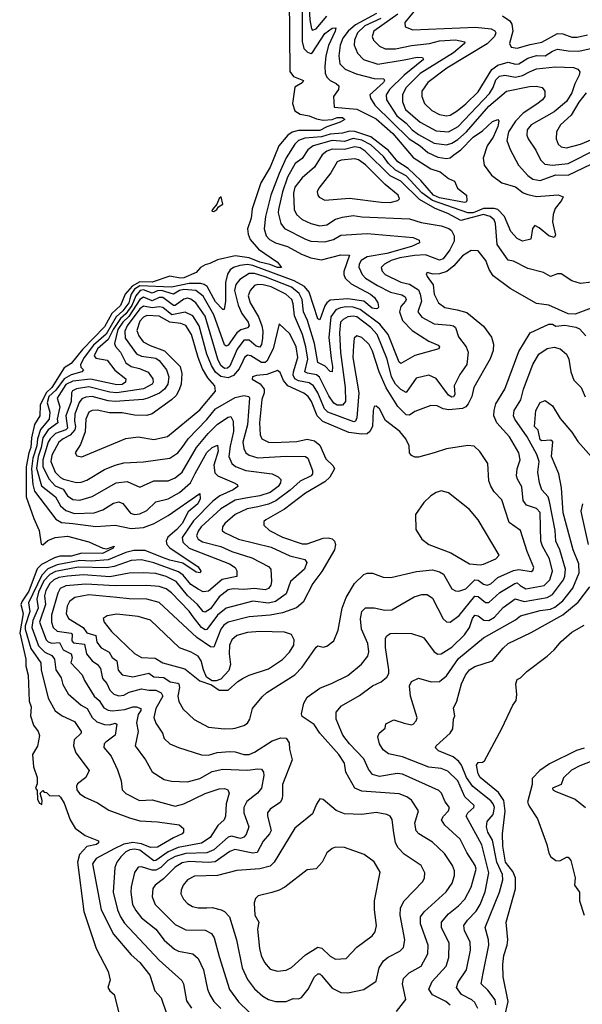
# Model space of a CAD drawing. Extents: x 1552294 to 1694791, y 811929 to 917222.
# Tile 215 of 256: x 1574213 to 1577405, y 875719 to 881300. Entities that reach past the tile are written whole.
import ezdxf

# ---------------------------------------------------------------- set-up
doc = ezdxf.new("R2010")
doc.units = 0

msp = doc.modelspace()

# ---------------------------------------------------------------- linework, layer by layer
at = {"layer": '0CON10XD'}
for points in [[(1575741.5, 881428.5), (1575746, 881006), (1575767.3, 880977.3), (1575824, 880955), (1575815, 880941.9), (1575773.2, 880916.8), (1575760.8, 880825), (1575774.5, 880784.5), (1575804.5, 880764.5), (1575855, 880755.8), (1575897.5, 880737.5), (1575935, 880730.5), (1575985, 880735.2), (1576015, 880746.7), (1576045, 880745.6), (1576057.5, 880735), (1576031.6, 880718.4), (1575955, 880693), (1575915, 880673), (1575795, 880671.5), (1575758.1, 880661.9), (1575734.1, 880645.9), (1575684.1, 880585), (1575635, 880464.4), (1575581.8, 880375), (1575531.7, 880228.3), (1575527.1, 880175), (1575506.2, 880115), (1575509.1, 880085), (1575520.4, 880055), (1575568.9, 879998.9), (1575675, 879926.5), (1575698.6, 879895), (1575675.2, 879894.8), (1575632.4, 879912.4), (1575575, 879924.9), (1575515, 879950.5), (1575435, 879961.7), (1575335, 879939.4), (1575291.2, 879918.8), (1575265, 879911.4), (1575238.8, 879895), (1575213.7, 879866.3), (1575145, 879836.1), (1575124.2, 879834.2), (1575065, 879846.8), (1574965, 879812.8), (1574895, 879814.5), (1574850.7, 879789.3), (1574812.3, 879745), (1574785, 879680.6), (1574735.2, 879634.8), (1574695, 879558.3), (1574569.9, 879430.1), (1574505, 879350.9), (1574465, 879327), (1574395.3, 879215), (1574362.8, 879185), (1574328.7, 879115), (1574328, 879055), (1574296.5, 879005), (1574280.4, 878929.6), (1574275.9, 878875.9), (1574265.3, 878845)], [(1575816.2, 881363.8), (1575815.8, 881175.8), (1575825, 881136.2), (1575845.2, 881115.2), (1575865, 881109.1), (1575875, 881114.1), (1575945, 881222.6), (1575985, 881252.5), (1576006, 881255), (1576002.5, 881235), (1575965.5, 881154.5), (1575950.7, 881095), (1575944.1, 881034.1), (1575947, 880997), (1575955.3, 880975), (1575975, 880954.7), (1576009, 880939), (1576024.4, 880925), (1576021.5, 880905), (1575994.1, 880865), (1575998, 880805), (1576125, 880793.2), (1576235, 880737.3), (1576329.7, 880655), (1576445, 880518.9), (1576512.5, 880475), (1576545.4, 880455), (1576598.2, 880438.2), (1576645, 880400.8), (1576680, 880385), (1576696.7, 880345), (1576748.8, 880305), (1576750, 880275), (1576746.7, 880265), (1576736.2, 880263.8), (1576595, 880290.6), (1576560, 880305), (1576488.9, 880388.9), (1576416.1, 880456.1), (1576359.2, 880495), (1576305, 880558.6), (1576205.3, 880635.3), (1576115, 880666.7), (1576085, 880668.6), (1576045, 880657), (1575975, 880652), (1575925, 880636.4), (1575831.5, 880628.5), (1575795, 880616.3), (1575773.5, 880595), (1575725, 880517.4), (1575685, 880428.2), (1575638.7, 880305), (1575607.6, 880185), (1575599.5, 880115), (1575610.8, 880075), (1575630.8, 880055), (1575665, 880036.2), (1575733.3, 880015), (1575811.2, 879971.2), (1575865, 879949.5), (1575925, 879939.3), (1576035, 879967.6), (1576085, 879965.8), (1576052.8, 879872.8), (1576051.6, 879855), (1576060, 879835), (1576093.1, 879803.1), (1576203.9, 879745), (1576225.8, 879725), (1576244.4, 879695), (1576247.9, 879672.1), (1576245, 879664), (1576235, 879660.5), (1576213.2, 879665), (1576165, 879704), (1576075, 879717.4), (1575975, 879709.4), (1575955, 879695.3), (1575945, 879678.5), (1575915, 879598.6), (1575905, 879604.4), (1575854.9, 879755), (1575828.2, 879788.2), (1575770.7, 879820.7), (1575535, 879907.1), (1575505, 879911.8), (1575462.7, 879907.3), (1575425.4, 879895), (1575407.9, 879882.1), (1575391.9, 879858.1), (1575379.9, 879810.1), (1575380, 879705), (1575372.3, 879657.7), (1575365, 879657.8), (1575325, 879700.5), (1575277, 879787), (1575260, 879800), (1575240, 879805), (1575175, 879805.1), (1575075, 879783.2), (1574895, 879792.1), (1574865, 879772.1), (1574846, 879744), (1574838.3, 879718.3), (1574832.1, 879695), (1574799.3, 879650.7), (1574760.7, 879615), (1574703, 879517), (1574631.3, 879455), (1574579.7, 879385), (1574558.8, 879345), (1574560.6, 879330.6), (1574576, 879315), (1574566, 879305), (1574505, 879287.5), (1574465.7, 879265), (1574419.1, 879200.9), (1574379.3, 879165), (1574369.1, 879129.1), (1574385.1, 879075.1), (1574381.2, 879035), (1574332, 878978), (1574313.7, 878925), (1574311.3, 878885), (1574288, 878815), (1574280.3, 878755), (1574287.5, 878665), (1574297.7, 878627.7), (1574418.2, 878468.2), (1574450.9, 878450.9), (1574515, 878443.5), (1574645, 878428.1), (1574755, 878435.2), (1574845, 878416.5), (1574915, 878421.2), (1574976, 878444), (1575055, 878489.7), (1575235, 878613.8), (1575237.2, 878585), (1575224, 878555), (1575168.6, 878511.4), (1575135, 878444.5), (1575105, 878410.2), (1575053.1, 878366.9), (1575044, 878345), (1575048.5, 878325), (1575065, 878306.1), (1575225, 878199.3), (1575241.2, 878175), (1575238, 878165), (1575215, 878168.8), (1575138.7, 878218.7), (1575065, 878235.7), (1575022.5, 878252.5), (1574925, 878291.6), (1574861.7, 878291.7), (1574815, 878280.6), (1574715, 878237.8), (1574618.4, 878231.6), (1574555, 878234.4), (1574425, 878209.4), (1574372.5, 878187.5), (1574338.5, 878151.5), (1574263.7, 877995), (1574271.8, 877945), (1574244.8, 877865), (1574243.8, 877845), (1574277.1, 877735), (1574333.2, 877655), (1574334.8, 877615), (1574375.3, 877455), (1574415, 877382.2), (1574455, 877354.7), (1574525, 877321.5), (1574562.5, 877265), (1574561.4, 877255), (1574521.5, 877218.5), (1574517.9, 877185), (1574532.7, 877145), (1574607.1, 877045), (1574589.2, 877005), (1574542.1, 876967.9), (1574535, 876955.8), (1574538.2, 876935), (1574553.5, 876913.5), (1574582.5, 876892.5), (1574655, 876860.8), (1574719.5, 876819.5), (1574835.7, 876775.7), (1574895, 876758.4), (1574995, 876753.9), (1575117.2, 876737.2), (1575142.9, 876715), (1575143.3, 876695), (1575134.5, 876685), (1575085, 876662.9), (1574995, 876609.8), (1574955, 876608), (1574905, 876629.5), (1574855, 876636.8), (1574805, 876625.8), (1574749.6, 876599.6), (1574647.9, 876545), (1574627.2, 876515), (1574674.8, 876255), (1574745, 876117.2), (1574845, 875998.7), (1574894.1, 875955), (1574951.5, 875885), (1574979.1, 875795), (1575016.2, 875756.2), (1575046.9, 875666.9)], [(1575854.2, 881395), (1575858.9, 881298.9), (1575868.3, 881248.3), (1575875, 881241.2), (1575895, 881249.1), (1575955, 881320.9)], [(1576485, 881389.2), (1576397.7, 881285), (1576399.1, 881259.1), (1576443.6, 881243.6), (1576798.7, 881258.7), (1576888.2, 881248.2), (1576907.7, 881237.7), (1576914, 881225), (1576906.3, 881205), (1576865, 881162.5), (1576636.5, 881025), (1576528.1, 880945), (1576495.3, 880895), (1576493.9, 880863.9), (1576508.8, 880825), (1576551.8, 880785), (1576595, 880762.3), (1576635.3, 880755.3), (1576655, 880758.4), (1576695, 880783.4), (1576745, 880822.7), (1576815, 880891.5), (1576891.8, 881018.2), (1576925, 881043.1), (1576985, 881059.8), (1577025, 881047.9), (1577045, 881050.4), (1577095, 881081.7), (1577145, 881097), (1577195, 881096.1), (1577235, 881121.7), (1577265, 881132.6), (1577325, 881122.8), (1577385, 881122.6), (1577495, 881146.7)], [(1576237.1, 881335), (1576118.3, 881271.7), (1576076.5, 881235), (1576046.5, 881195), (1576030.6, 881155), (1576024.3, 881095), (1576030, 881050), (1576059.7, 881019.7), (1576122.5, 880992.5), (1576225, 880967.8), (1576279.4, 880965), (1576282.2, 880955), (1576276.6, 880945), (1576199, 880875), (1576202.4, 880855), (1576228.1, 880815), (1576422.5, 880625), (1576485, 880585.2), (1576527.9, 880547.9), (1576585, 880521.1), (1576635, 880514.2), (1576655, 880516.5), (1576675.3, 880535), (1576715, 880563), (1576785, 880635.2), (1576839.1, 880670.9), (1576895, 880722.2), (1576925, 880733.8), (1576932, 880725), (1576926.2, 880695), (1576899.7, 880635), (1576865.2, 880585), (1576842.9, 880515), (1576849, 880475), (1576889.3, 880419.3), (1576949.1, 880375), (1577025, 880353.4), (1577069.7, 880319.7), (1577095, 880308.6), (1577145, 880298.8), (1577267.3, 880307.3), (1577295.8, 880295.8), (1577287.5, 880275), (1577250.9, 880229.1), (1577239.5, 880195), (1577236.4, 880155), (1577251.9, 880078.1), (1577246, 880065), (1577215, 880074.1), (1577160.3, 880120.3), (1577135, 880133.1), (1577122.5, 880117.5), (1577113.3, 880056.7), (1577065, 880045.6), (1577035, 880059.6), (1576998.8, 880098.8), (1576963.1, 880185), (1576925, 880224), (1576905, 880229.9), (1576845, 880230.1), (1576785, 880206.3), (1576755, 880205.5), (1576554.7, 880274.7), (1576495, 880318.4), (1576404.8, 880415), (1576345, 880446.4), (1576305.8, 880485), (1576276.2, 880525), (1576205, 880590.1), (1576155, 880618), (1576105, 880626.4), (1576055, 880609.3), (1575985, 880615.5), (1575878.5, 880585), (1575847.3, 880562.7), (1575815, 880513.5), (1575776.1, 880485), (1575732.6, 880407.4), (1575703.9, 880325), (1575680.7, 880225), (1575680.2, 880205), (1575695.2, 880145), (1575716.2, 880116.2), (1575835, 880056.4), (1575865.6, 880045.6), (1575945, 880040.4), (1575993.3, 880055), (1576035, 880077.9), (1576185, 880088.8), (1576445.3, 880065.3), (1576480.3, 880050.3), (1576481.2, 880035), (1576435.8, 880015), (1576295.2, 879975.2), (1576185, 879956.9), (1576151, 879935), (1576139.3, 879915), (1576137.8, 879897.8), (1576156.4, 879855), (1576174.9, 879834.9), (1576243, 879793)], [(1576262.2, 881307.8), (1576171.2, 881265), (1576129.1, 881225), (1576113.2, 881185), (1576111.6, 881155), (1576130.3, 881110.3), (1576164.1, 881074.1), (1576245, 881048.3), (1576395, 881072.8), (1576467.2, 881087.2), (1576498.8, 881085), (1576504.4, 881075), (1576393.7, 880985), (1576310.2, 880905), (1576291.7, 880875), (1576293.9, 880845), (1576353.6, 880755), (1576405, 880714.2), (1576440.2, 880675), (1576475, 880649.3), (1576565, 880599.8), (1576635, 880591.2), (1576665, 880600.8), (1576698.7, 880621.3), (1576747.4, 880665), (1576875, 880809.8), (1576974.8, 880895.2), (1577105, 880921.1), (1577145, 880922.8), (1577176.5, 880916.5), (1577192.9, 880895), (1577192.2, 880865), (1577178.9, 880845), (1577147.7, 880822.3), (1577069.2, 880770.8), (1577025.2, 880725), (1576986.7, 880665), (1576977.3, 880615), (1576994.7, 880565), (1577043.8, 880475), (1577096.2, 880416.2), (1577125, 880396.4), (1577165, 880389.1), (1577255, 880420.1), (1577325, 880419.8), (1577455, 880481.9)], [(1576359.2, 881330.8), (1576222.9, 881235), (1576212.5, 881205), (1576220.4, 881185), (1576255, 881150), (1576285.7, 881135.7), (1576345, 881134.8), (1576436.7, 881153.3), (1576537.5, 881165), (1576595, 881179.8), (1576685, 881185.9), (1576737.5, 881175), (1576735.8, 881165), (1576675, 881112.9), (1576485.1, 880994.9), (1576404.9, 880915.1), (1576384.1, 880875.9), (1576384, 880835), (1576401.5, 880791.5), (1576485, 880719.6), (1576575, 880670.2), (1576645, 880664.4), (1576701.1, 880695), (1576878, 880882), (1576899.1, 880915), (1576915, 880960), (1576935, 880979.8), (1576965, 880986), (1577025, 880974.8), (1577065.9, 880984.1), (1577105.9, 881004.1), (1577145, 881021), (1577252.9, 881032.9), (1577355, 881028.9), (1577378.9, 881018.9), (1577390.6, 881005), (1577387.9, 880985), (1577362.5, 880937.5), (1577345.2, 880885), (1577315, 880836.8), (1577245, 880777.9), (1577115, 880703.6), (1577092.1, 880675), (1577089.5, 880645), (1577097.5, 880625), (1577140.7, 880560.7), (1577168.2, 880505), (1577191.5, 880481.5), (1577235, 880474.8), (1577325, 880485.2), (1577642.1, 880645)], [(1576952.5, 881322.5), (1576992.8, 881292.8), (1577005, 881274.2), (1577011.4, 881235), (1576992.1, 881165), (1577000.8, 881145), (1577035, 881139.1), (1577109.9, 881160.1), (1577175, 881172.3), (1577265, 881222.5), (1577295, 881219.3), (1577345, 881201.1), (1577375, 881202.1), (1577435, 881214.4)], [(1577426.3, 880885), (1577385, 880833.6), (1577341.4, 880758.6), (1577280.4, 880705), (1577258.2, 880665), (1577256.6, 880625), (1577268.8, 880595), (1577285, 880580.4), (1577315, 880574.7), (1577395, 880594.8), (1577521.6, 880648.4)], [(1577457.3, 879812.7), (1577395, 879804), (1577345, 879820.4), (1577285, 879858.8), (1577265, 879859.1), (1577225, 879844.2), (1577185, 879866.5), (1577095, 879890.4), (1577015, 879931.9), (1576985, 879938), (1576921.2, 880025), (1576913.1, 880145), (1576905, 880165.8), (1576882.7, 880185), (1576845, 880195.1), (1576715, 880161.7), (1576642.1, 880202.1), (1576569.3, 880229.3), (1576481.6, 880281.6), (1576375.5, 880385), (1576314.5, 880415), (1576173.5, 880555), (1576145, 880573.4), (1576115, 880579.5), (1576055, 880563.7), (1575985, 880567.2), (1575954.9, 880555.1), (1575928.8, 880535), (1575886.2, 880463.8), (1575815, 880402.9), (1575775, 880350.8), (1575766.9, 880316.9), (1575770.8, 880225), (1575783.9, 880195), (1575815, 880167.6), (1575865, 880144.3), (1575915, 880131.9), (1575955, 880138.2), (1576005, 880168.8), (1576045, 880181.3), (1576105, 880190.9), (1576155, 880182.8), (1576425, 880172.2), (1576490.4, 880150.4), (1576605, 880132.5), (1576647.2, 880117.2), (1576662.7, 880105), (1576677.2, 880075), (1576677.4, 880045), (1576654.3, 879995), (1576615, 879944.3), (1576595, 879937.9), (1576515, 879967), (1576453.7, 879963.7), (1576369.9, 879950.1), (1576321.2, 879935), (1576282.1, 879915), (1576264.6, 879895), (1576268.9, 879875), (1576286.4, 879855), (1576375, 879812), (1576425, 879801), (1576475, 879768.1), (1576485.8, 879745), (1576491.9, 879705), (1576471.5, 879645), (1576495, 879614), (1576565, 879575.7), (1576655, 879568.4), (1576674.8, 879564.8), (1576685.4, 879555.4), (1576701.7, 879501.7), (1576746.3, 879446.3), (1576756.5, 879415), (1576749.2, 879345), (1576711, 879289), (1576678.7, 879225), (1576682.4, 879175), (1576675, 879162.6), (1576665, 879161.2), (1576645, 879172.7), (1576575, 879265.6), (1576535, 879285.6), (1576461.7, 879268.3), (1576405, 879186.7), (1576375, 879204.7), (1576345, 879233.3), (1576323.1, 879275), (1576297.7, 879375), (1576240.6, 879515), (1576205.3, 879555.3), (1576125, 879615.1), (1576105, 879620), (1576075, 879615.2), (1576048.7, 879601.3), (1576034, 879585), (1576027.1, 879525), (1576034, 879414), (1576059.3, 879215), (1576061.6, 879135), (1576045, 879114.8), (1576015, 879116), (1575995, 879126.2), (1575967.3, 879167.3), (1575914.2, 879274.2), (1575896.6, 879286.6), (1575845.7, 879295.7), (1575831.6, 879305), (1575847.4, 879375), (1575837.2, 879445), (1575817.9, 879515), (1575771.6, 879621.6), (1575765, 879690), (1575756.6, 879715), (1575722.5, 879745), (1575639.1, 879785), (1575595, 879797.3), (1575565, 879799.5), (1575545, 879792.7), (1575520, 879765), (1575509.6, 879735), (1575520, 879695), (1575567.7, 879615), (1575586.1, 879565), (1575593.3, 879535), (1575591.6, 879495), (1575585, 879459.4), (1575575, 879443.9), (1575555, 879449.3), (1575515, 879482.8), (1575485, 879483.4), (1575446.8, 879433.2), (1575405, 879336.8), (1575392.1, 879325), (1575375, 879323.2), (1575355, 879340.4), (1575338.1, 879375), (1575265, 879618.7), (1575212.3, 879695), (1575185, 879715.2), (1575165, 879721.2), (1575145, 879715.2), (1575095, 879679.7), (1575085, 879679.2), (1575025, 879725.6), (1575005, 879724.9), (1574965, 879707.1), (1574915, 879726.9), (1574895, 879713.6), (1574832.3, 879617.7), (1574797.8, 879585), (1574769.6, 879545), (1574751.6, 879465), (1574757.3, 879447.3), (1574786, 879415), (1574815.3, 879355), (1574845, 879334.8), (1574893.9, 879323.9), (1574942.8, 879302.8), (1574969.4, 879265), (1574970.3, 879245), (1574964.6, 879235), (1574915, 879208.5), (1574765, 879185.1), (1574725, 879189), (1574605, 879218.5), (1574535, 879208.1), (1574512.7, 879197.3), (1574507.1, 879185), (1574505.5, 879135), (1574475.4, 879055.4), (1574485.1, 878985), (1574475, 878974.5), (1574416.6, 878955), (1574386.1, 878925), (1574374.6, 878905), (1574345.4, 878805), (1574345.5, 878765.5), (1574380.3, 878695), (1574415, 878658.4), (1574459.5, 878639.5), (1574485, 878602.1), (1574515, 878581.3), (1574555, 878577.4), (1574625, 878597.7), (1574760, 878675), (1574822.9, 878682.9), (1574895, 878651.2), (1574975, 878686.6), (1575055, 878685.3), (1575095, 878702.9), (1575135, 878734.6), (1575217.1, 878875), (1575282.6, 878955), (1575335, 879007), (1575395, 879047.5), (1575411.2, 879051.2), (1575424.3, 879024.3), (1575426.7, 878966.7), (1575406.5, 878883.5), (1575399.2, 878825), (1575417.2, 878785), (1575437.5, 878767.5), (1575495.5, 878745.5), (1575645, 878725.9), (1575678.7, 878708.7), (1575693.8, 878693.8), (1575692.7, 878675), (1575680, 878655), (1575635, 878619.8), (1575575, 878600.3), (1575505, 878590.7), (1575435, 878576.5), (1575355, 878526.9), (1575243.3, 878425), (1575225, 878400.9), (1575216.9, 878375), (1575226.1, 878355), (1575250.2, 878340.2), (1575355, 878313.5), (1575416.3, 878286.3), (1575529.6, 878249.6), (1575625, 878200), (1575637.1, 878185), (1575642.1, 878115), (1575638.9, 878095), (1575625, 878076.2), (1575605, 878068.9), (1575545, 878076.7), (1575485, 878070.3), (1575425, 878073.7), (1575395, 878067.6), (1575345, 878029.3), (1575295, 877960.7), (1575265, 877941.2), (1575254.2, 877945), (1575221.7, 877985), (1575165, 878035.6), (1575100.9, 878115), (1575045, 878143.7), (1574985, 878161.6), (1574915, 878165.5), (1574835, 878162.2), (1574725, 878142.3), (1574575, 878152.6), (1574485, 878146.3), (1574435, 878138.4), (1574407.2, 878125), (1574384, 878105), (1574361.4, 878065), (1574354.1, 878035), (1574360.2, 877985), (1574325.1, 877885), (1574363, 877785), (1574375, 877772.9), (1574395, 877765.5), (1574439, 877769), (1574459.2, 877729.2), (1574506, 877705), (1574511.9, 877685), (1574503.9, 877655), (1574567.2, 877587.2), (1574580.4, 877555), (1574635.2, 877465.2), (1574665, 877440.6), (1574689.9, 877399.9), (1574715, 877386.2), (1574737.2, 877382.8)], [(1576315, 880264.7), (1576359.2, 880275), (1576366.9, 880285), (1576361.1, 880305), (1576286, 880366), (1576175, 880477), (1576135, 880506), (1576115, 880512.3), (1576036.6, 880503.4), (1576014.5, 880495), (1575978.5, 880431.5), (1575910.6, 880345), (1575901.4, 880325), (1575904, 880305), (1575912, 880295), (1575945, 880277.5), (1576085, 880289.1), (1576264.7, 880265.3), (1576315, 880264.7)], [(1575315, 880213.3), (1575332.5, 880225), (1575340.7, 880239.3), (1575366.1, 880253.9), (1575357, 880297), (1575345, 880287.5), (1575332.5, 880255), (1575307.5, 880225), (1575303.9, 880213.9), (1575315, 880213.3)], [(1577455.8, 879665.8), (1577365, 879631.9), (1577325, 879632), (1577215, 879682.9), (1577145, 879691.9), (1576995, 879775.6), (1576898.7, 879848.7), (1576876.8, 879885), (1576857.7, 879935), (1576815, 879989.4), (1576775, 879992.7), (1576725, 879961.4), (1576676.5, 879905), (1576636.4, 879873.6), (1576595, 879860), (1576558.5, 879858.5), (1576525, 879867.1), (1576520, 879860), (1576524.4, 879845), (1576558.1, 879798.1), (1576563.8, 879743.8), (1576588.5, 879695), (1576625, 879669.7), (1576695.2, 879655.2), (1576749.9, 879639.9), (1576845, 879562.5), (1576890.6, 879500.6), (1576900.9, 879460.9), (1576900, 879425), (1576882.8, 879377.2), (1576789.6, 879215), (1576777.5, 879165), (1576758.2, 879121.8), (1576744.8, 879105.2), (1576725, 879095.7), (1576648.4, 879088.4), (1576615, 879093.8), (1576582.1, 879112.1), (1576545, 879113.9), (1576455, 879080), (1576425, 879058.8), (1576405, 879060.7), (1576358.2, 879108.2), (1576293, 879213), (1576252, 879305), (1576215, 879421.5), (1576195, 879459.3), (1576155, 879499.6), (1576125, 879508.1), (1576110.9, 879495), (1576106.8, 879453.2), (1576102.4, 879385), (1576137.5, 879185), (1576126.3, 879043.7), (1576118.5, 879025), (1576108.7, 879021.3), (1575960.4, 879075), (1575943.3, 879095), (1575905, 879185.9), (1575880.4, 879225), (1575855, 879241.1), (1575795, 879253.7), (1575773.2, 879265), (1575764.9, 879285), (1575766.2, 879305), (1575790.8, 879385), (1575781.7, 879445), (1575745, 879520), (1575685, 879576.7), (1575651, 879435), (1575614.9, 879365.1), (1575605, 879357.4), (1575585, 879357.9), (1575525, 879395.2), (1575505, 879398.1), (1575488.9, 879385), (1575479.6, 879365), (1575458.7, 879321.3), (1575426.2, 879283.8), (1575395, 879269.3), (1575355, 879278.5), (1575325, 879302.2), (1575300.6, 879340.6), (1575275.1, 879405.1), (1575231, 879565), (1575195, 879621.5), (1575152.3, 879642.3), (1575076.9, 879626.9), (1575025, 879668.4), (1575005, 879672.1), (1574965, 879666), (1574915, 879675.5), (1574895, 879660.7), (1574822.1, 879565), (1574810.3, 879535), (1574811.6, 879495), (1574875.2, 879405.2), (1574905, 879393), (1574985, 879380.7), (1575005, 879368.6), (1575045.7, 879315), (1575059.1, 879275), (1575053, 879235), (1575034.4, 879205.6), (1575006.2, 879183.8), (1574940.4, 879155), (1574912.9, 879147.1), (1574755, 879135.4), (1574715, 879138.9), (1574625, 879163.9), (1574588.9, 879161.1), (1574565, 879151), (1574550.1, 879129.9), (1574525.7, 879065), (1574524, 879025), (1574530.5, 878995), (1574525.7, 878975), (1574499, 878945), (1574459.8, 878925), (1574435.5, 878904.5), (1574395, 878832.3), (1574390.2, 878795), (1574414.5, 878735), (1574444.4, 878704.4), (1574462.5, 878695), (1574535, 878676.9), (1574561.3, 878678.7), (1574595, 878690.9), (1574695, 878751.4), (1574754.1, 878775.9), (1574805, 878788.1), (1574915.2, 878794.8), (1575065, 878814.7), (1575109.6, 878845), (1575134.3, 878875.7)], [(1576243, 879793), (1576316.6, 879756.6), (1576381, 879741), (1576399.9, 879729.9), (1576406.4, 879715), (1576402.6, 879705), (1576376, 879675), (1576367, 879645), (1576384, 879595), (1576438.8, 879538.8), (1576535, 879477.7), (1576586.7, 879455), (1576594.4, 879445), (1576590.6, 879435), (1576455, 879397.5), (1576375, 879350.4), (1576365, 879359.4), (1576304.2, 879515), (1576256.1, 879575), (1576145, 879657.8), (1576105, 879671.2), (1576065, 879672.2), (1576033, 879667), (1576006.8, 879655), (1575978, 879615), (1575967.8, 879497.8), (1575980.3, 879380.3), (1575987.4, 879335), (1575985, 879303.8), (1575975, 879305.6), (1575946.6, 879336.6), (1575905, 879357.5), (1575885.7, 879465), (1575845.7, 879595), (1575823.4, 879645), (1575815.1, 879715), (1575798.1, 879748.1), (1575755, 879783.3), (1575605, 879842.9), (1575545, 879862.2), (1575515, 879861.2), (1575462.4, 879827.6), (1575440.3, 879799.7), (1575432.6, 879765), (1575452.2, 879682.2), (1575474.4, 879634.4), (1575509.5, 879585), (1575514.6, 879565), (1575505.6, 879554.4), (1575467.8, 879542.2), (1575445, 879525.9), (1575395, 879454.6), (1575385, 879448.8), (1575375, 879457.8), (1575315, 879627.8), (1575255, 879733.9), (1575213.2, 879765), (1575145, 879771.6), (1575120, 879765), (1575085, 879745.1), (1575018.1, 879765), (1574995, 879762.8), (1574965, 879749.5), (1574915, 879768.2), (1574897.5, 879765), (1574872.5, 879735), (1574849.1, 879680.9), (1574815, 879632.7), (1574784.4, 879605.6), (1574743.4, 879545), (1574715, 879486.7), (1574655, 879434.4), (1574636.2, 879395), (1574645, 879381.2), (1574709.9, 879369.9), (1574753.5, 879313.5), (1574815.5, 879265), (1574812.9, 879245), (1574795, 879233.1), (1574765, 879231.2), (1574615, 879261.9), (1574515, 879250.5), (1574475, 879232.2), (1574435, 879169), (1574426.3, 879155), (1574440.4, 879105), (1574426.7, 879036.7), (1574428.9, 879015), (1574375, 878975.1), (1574345, 878930.7), (1574334.7, 878875), (1574317.3, 878825), (1574308.7, 878758.7), (1574337.6, 878657.6), (1574416.2, 878595), (1574444.4, 878544.4), (1574475, 878517.6), (1574525, 878502), (1574635, 878505.2), (1574685, 878522.7), (1574745, 878558.8), (1574775, 878568), (1574798.3, 878558.3), (1574842.4, 878502.4), (1574865, 878495.3), (1574895, 878498.9), (1574935, 878518.9), (1574985, 878567.9), (1575055, 878583.5), (1575120.7, 878619.3), (1575182.5, 878675), (1575207.9, 878727.9), (1575275, 878846.6), (1575305, 878875.2), (1575335, 878887.8), (1575338.7, 878855), (1575314.1, 878775), (1575320.8, 878730.8), (1575336.7, 878715), (1575430.6, 878675), (1575447.1, 878665), (1575451.4, 878655), (1575424.5, 878635), (1575349, 878601), (1575308.6, 878571.4), (1575199.6, 878460.4), (1575134.4, 878365), (1575138.5, 878338.5), (1575175, 878304.8), (1575404.4, 878215), (1575435.5, 878195), (1575446, 878176), (1575445, 878144.5), (1575362.2, 878127.8), (1575285, 878061.6), (1575255, 878057.5), (1575225, 878072), (1575185, 878097.7), (1575140.9, 878150.9), (1575115, 878170.5), (1574975, 878221.6), (1574905, 878237.7), (1574845, 878233.8), (1574748.7, 878201.3), (1574705, 878193.9), (1574545, 878197.1), (1574417.4, 878172.6), (1574385, 878156.1), (1574351.1, 878118.9), (1574319.5, 878055), (1574310.9, 878015), (1574318.1, 877965), (1574288.7, 877895), (1574281.6, 877855), (1574320.1, 877750.1), (1574356.7, 877715), (1574395.7, 877695.7), (1574410.6, 877675), (1574417.5, 877615), (1574449, 877569), (1574458.2, 877531.8), (1574487.9, 877477.9), (1574562.5, 877415), (1574596, 877395), (1574624.5, 877344.5), (1574650.3, 877320.3), (1574695, 877304.4), (1574725, 877303.7), (1574755, 877312.1), (1574765, 877306.2), (1574754.6, 877245), (1574701.2, 877205), (1574692.9, 877195), (1574690.4, 877175), (1574731.5, 877125), (1574768.2, 877048.2), (1574789.7, 876985), (1574794.5, 876935), (1574815, 876913.6), (1574893.4, 876873.4), (1574965, 876878.6), (1575095, 876842.5), (1575145, 876855.8), (1575265, 876914.7), (1575345, 876941.2), (1575375, 876942.7), (1575394.5, 876934.5), (1575400.9, 876915), (1575384.7, 876855), (1575380.9, 876785), (1575372.7, 876765), (1575337.1, 876732.9), (1575293.9, 876665), (1575245, 876631.5), (1575111.7, 876608.3), (1575056.3, 876583.7), (1574985, 876534.1), (1574975, 876532.7), (1574895, 876593.1), (1574865, 876599), (1574837.3, 876595), (1574815, 876583.2), (1574787.1, 876555), (1574765.3, 876525), (1574753.4, 876495), (1574743.2, 876355), (1574767.3, 876255), (1574784.8, 876215), (1574808.6, 876178.6), (1575005, 875968.9), (1575133.6, 875853.6), (1575143.2, 875835), (1575159.2, 875739.2), (1575187.1, 875697.1)], [(1574565, 878822), (1574815, 878925.4), (1574885, 878936.5), (1574975, 878920), (1575052.2, 878937.8), (1575235, 879089.2), (1575323.8, 879195), (1575321.2, 879225), (1575280.2, 879270.2), (1575250.5, 879320.5), (1575224.9, 879384.9), (1575188.7, 879515), (1575156.2, 879566.2), (1575127.4, 879577.4), (1575065, 879584.9), (1575005, 879619), (1574935, 879623.1), (1574915, 879614.4), (1574895, 879590.5), (1574878.3, 879538.3), (1574888.3, 879508.3), (1574914.3, 879474.3), (1574952.7, 879452.7), (1575035, 879423.8), (1575124.3, 879334.3), (1575132.2, 879295), (1575128.7, 879235), (1575118.8, 879201.2), (1575100.5, 879169.5), (1575075.2, 879144.8), (1574965, 879066.8), (1574935, 879056.7), (1574865, 879058.7), (1574795, 879072), (1574722.2, 879072.2), (1574653.6, 879086.4), (1574625, 879085.3), (1574605, 879075.5), (1574587.8, 879035), (1574585.5, 878964.5), (1574557.7, 878892.3), (1574527.5, 878845), (1574537.2, 878827.2), (1574565, 878822)], [(1576351.1, 875678.9), (1576403.3, 875746.7), (1576384.1, 875835), (1576389.6, 875865), (1576422.4, 875897.6), (1576491.5, 875935), (1576528.4, 876005), (1576530.8, 876055), (1576487.7, 876175), (1576487.8, 876215), (1576507.2, 876242.8), (1576633.3, 876356.7), (1576666.2, 876405), (1576680.2, 876449.8), (1576680, 876475), (1576669.1, 876505), (1576623.9, 876573.9), (1576555, 876637.1), (1576478.1, 876685), (1576461.8, 876701.7), (1576455.3, 876745), (1576475.5, 876815), (1576435.2, 876875.2), (1576409.4, 876895), (1576365, 876911.2), (1576155, 876927.8), (1576115, 876944.6), (1576063.5, 877035), (1576055.4, 877085), (1576023.6, 877135), (1575916.4, 877255), (1575883.3, 877305), (1575815, 877350), (1575811.8, 877365), (1575824.7, 877425), (1575845, 877459.6), (1575915, 877510.8), (1575985, 877538.5), (1576075, 877582.7), (1576152.3, 877647.7), (1576187.6, 877692.4), (1576193, 877717), (1576188.2, 877765), (1576152.7, 877845), (1576145.9, 877904.1), (1576154.1, 877945), (1576175, 877966.4), (1576225, 877966.1), (1576285, 877952.3), (1576325, 877954.5), (1576451.2, 878028.8), (1576495, 878041.5), (1576525, 878041.8), (1576555, 878021.4), (1576615, 877903.1), (1576635, 877886.5), (1576655, 877884.5), (1576706.5, 877923.5), (1576795, 878031.8), (1576815, 878030.9), (1576855, 877997.3), (1576873.9, 877996.1), (1576936.6, 878053.4), (1577021.8, 878105), (1577035, 878107.2), (1577052.9, 878092.9), (1577085, 878074.8), (1577187.8, 878092.2), (1577221.2, 878125), (1577236, 878175), (1577219, 878245), (1577179, 878315), (1577170.4, 878345), (1577165, 878506.5), (1577145, 878529.8), (1577088.1, 878548.1), (1577069.1, 878575), (1577061.8, 878651.8), (1577036.5, 878695), (1577032.1, 878715), (1577035.3, 878755), (1577052.9, 878805), (1577044.7, 878845), (1576992.5, 878935), (1576919.5, 879015), (1576903, 879055), (1576903.9, 879085), (1576915, 879122.2), (1576964.7, 879205), (1577045, 879420), (1577108.8, 879525), (1577215, 879574.2), (1577235, 879573.8), (1577255, 879563.8), (1577305, 879568), (1577367.5, 879557.5), (1577388.3, 879548.3), (1577425, 879508.8)], [(1576655, 875713.3), (1576630.6, 875735), (1576555, 875773.1), (1576534.5, 875805), (1576552.6, 875847.4), (1576631.8, 875935), (1576648.6, 875985), (1576649.5, 876065), (1576606.4, 876155), (1576605.3, 876185), (1576645, 876231.6), (1576703.4, 876276.6), (1576737.6, 876315), (1576775, 876383.1), (1576803, 876485), (1576797.8, 876505), (1576750.2, 876580.2), (1576712.8, 876655), (1576624.5, 876735), (1576606.2, 876765), (1576616.9, 876785), (1576645.9, 876815), (1576651.1, 876835), (1576626.6, 876866.6), (1576605.3, 876915.3), (1576591.4, 876931.4), (1576384.3, 877024.3), (1576355, 877028.1), (1576255, 877011), (1576215, 877021.9), (1576192.5, 877052.5), (1576165, 877110.5), (1576083.9, 877195), (1576046, 877245), (1576008, 877335), (1576008.1, 877375), (1576039.5, 877410.5), (1576140.9, 877469.1), (1576215, 877523.6), (1576263.9, 877546.1), (1576295.9, 877574.1), (1576306.8, 877595), (1576307.7, 877615), (1576288.6, 877741.4), (1576288.3, 877791.7), (1576295, 877805.6), (1576315, 877820), (1576352.1, 877822.1), (1576435, 877821.4), (1576495, 877802.2), (1576505.9, 877795.9), (1576565, 877716.7), (1576585, 877704.5), (1576605, 877705.4), (1576665, 877742.7), (1576737.3, 877812.7), (1576764.8, 877855.2), (1576781, 877905), (1576795, 877923.9), (1576815, 877921.8), (1576845.9, 877895.9), (1576875, 877895.2), (1576906.3, 877913.7), (1576955, 877968.1), (1577023.4, 878016.6), (1577075, 878002.8), (1577205, 878024.5), (1577235, 878041.5), (1577297.3, 878125), (1577305.7, 878145.7), (1577309.2, 878185), (1577276.7, 878295), (1577253.9, 878345), (1577250.4, 878405), (1577219.6, 878569.6), (1577211.1, 878595), (1577174.4, 878634.4), (1577161.6, 878675), (1577153.1, 878735), (1577159.3, 878795), (1577147.5, 878835), (1577091.8, 878935), (1577021.2, 879035), (1577014.1, 879055), (1577019.2, 879085), (1577055.2, 879145), (1577071.6, 879205), (1577124.5, 879345.5), (1577159.1, 879405), (1577205, 879437.2), (1577245, 879444.7), (1577279.4, 879435), (1577314.6, 879405), (1577328.4, 879375), (1577340.3, 879305), (1577356.4, 879256.4), (1577399.2, 879215), (1577421.9, 879161.9)], [(1575375, 877280.4), (1575423.1, 877283.1), (1575435, 877284.1), (1575485, 877298.5), (1575505, 877311.9), (1575519.6, 877335), (1575533.6, 877396.4), (1575588.1, 877461.9), (1575615, 877486.2), (1575775, 877586.1), (1575815, 877630), (1575895, 877744), (1575905, 877751.2), (1575935, 877743.8), (1575955, 877748.8), (1575995, 877780), (1576020.7, 877839.3), (1576043.4, 877965), (1576065.3, 878025), (1576113.2, 878105), (1576165, 878155.5), (1576185, 878163.6), (1576215, 878163.5), (1576275, 878141.1), (1576317.9, 878137.9), (1576465, 878171.6), (1576555, 878181.3), (1576595, 878170.3), (1576616.7, 878156.7), (1576664.8, 878074.8), (1576685, 878062.3), (1576705, 878060), (1576745, 878074.7), (1576795, 878124.8), (1576815, 878122.8), (1576845, 878100), (1576865, 878095.2), (1576885, 878103.3), (1576925, 878138.6), (1577015, 878177.7), (1577045, 878183.4), (1577115, 878172.5), (1577125, 878178), (1577130, 878195), (1577091.6, 878285), (1577055, 878404), (1576989.3, 878449.3), (1576947.7, 878577.7), (1576905, 878624.2), (1576885, 878656.2), (1576875.5, 878685.5), (1576868.9, 878785), (1576822.8, 878852.8), (1576791.8, 878881.8), (1576755, 878886.7), (1576635, 878868.5), (1576565, 878845.5), (1576475, 878820.5), (1576455, 878820.5), (1576435, 878830), (1576424.3, 878845), (1576422.7, 878885), (1576404.6, 878925), (1576369.5, 878965), (1576288.8, 879028.8), (1576255, 879093.8), (1576235, 879110), (1576225, 879106.7), (1576219.2, 879085), (1576214, 878995), (1576199.7, 878965), (1576185, 878952.2), (1576155, 878950.5), (1576080.6, 878960.6), (1575933, 879023), (1575901, 879055), (1575869.2, 879135), (1575850.2, 879165), (1575825, 879184), (1575735.1, 879225.1), (1575710.2, 879255), (1575690.7, 879300.7), (1575675, 879311.1), (1575615, 879289.5), (1575556.6, 879283.4), (1575534, 879275), (1575532.2, 879262.2), (1575576.8, 879236.8), (1575599.8, 879205), (1575600.2, 879185), (1575586.8, 879146.8), (1575574, 879015), (1575577.1, 878947.1), (1575587.3, 878925), (1575625, 878905.8), (1575653.9, 878903.9), (1575785, 878909.2), (1575845, 878921.7), (1575885, 878912.6), (1575915, 878889.3), (1575950.5, 878810.5), (1575990.7, 878770.7), (1575998.4, 878755), (1575972.1, 878707.9), (1575945, 878681.5), (1575835, 878616.2), (1575714.8, 878525.2), (1575609.2, 878465), (1575599.2, 878455), (1575597.5, 878435), (1575630.6, 878405), (1575705, 878367.4), (1575815, 878328.4), (1575845, 878328.6), (1575935, 878361.8), (1575963.6, 878363.6), (1575985, 878357.2), (1575998.2, 878345), (1576004.1, 878325), (1575998.8, 878295), (1575927.2, 878172.8), (1575875.3, 878105), (1575820.9, 877999.1), (1575783.1, 877966.9), (1575705, 877938.7), (1575635, 877925.6), (1575515, 877916), (1575395, 877884.3), (1575371.9, 877868.1), (1575355, 877844.6), (1575315, 877743.1), (1575295, 877746.1), (1575218.5, 877798.5), (1575005, 877996.9), (1574935, 878014.8), (1574835, 878016.5), (1574765, 878024.8), (1574605, 878040.4), (1574525.6, 878024.4), (1574495, 878001.5), (1574481.9, 877975), (1574476.9, 877935), (1574490.4, 877905), (1574574.2, 877855), (1574594.9, 877824.9), (1574645, 877808.8), (1574651.8, 877771.8), (1574675, 877738.7), (1574721.2, 877715), (1574737.6, 877685), (1574765.2, 877665), (1574772.7, 877612.7), (1574795, 877586.2), (1574855, 877575.2), (1574945, 877595.9), (1574975, 877574.4), (1575031.1, 877571.1), (1575067.5, 877547.5), (1575109.5, 877539.5), (1575115.8, 877535), (1575120, 877515), (1575110, 877465), (1575115.8, 877435.8), (1575141.1, 877391.1), (1575203, 877333), (1575285, 877289.5), (1575375, 877280.4)], [(1575134.3, 878875.7), (1575169.8, 878925), (1575275, 879033.5), (1575325, 879094.3), (1575435, 879157.9), (1575485, 879170.2), (1575512.7, 879165), (1575516.7, 879155), (1575506.3, 879003.7), (1575480, 878905), (1575485, 878869.2), (1575496.8, 878845), (1575515, 878831.6), (1575565, 878816.1), (1575725, 878826.2), (1575835, 878824.1), (1575848.2, 878815), (1575874.6, 878745), (1575873.8, 878725), (1575866.4, 878715), (1575805, 878684.8), (1575747.3, 878632.7), (1575666.4, 878573.6), (1575625, 878554.3), (1575565, 878539.5), (1575502.9, 878527.1), (1575435, 878495.7), (1575376.7, 878445), (1575363.2, 878425), (1575362.1, 878405), (1575375, 878393.7), (1575455, 878356.5), (1575639.4, 878309.4), (1575745, 878262), (1575830, 878240), (1575842.5, 878222.5), (1575829.1, 878185), (1575749.6, 878115), (1575724.7, 878045), (1575665, 878003.1), (1575625, 877993.5), (1575535, 878004.8), (1575385, 877963.9), (1575334.7, 877925.3), (1575275, 877842.6), (1575265, 877841.9), (1575245, 877855.6), (1575197.5, 877915), (1575175, 877947.6), (1575075, 878051), (1575045, 878073.4), (1575005, 878087.9), (1574935, 878093.4), (1574755, 878091.9), (1574588.6, 878101.4), (1574475, 878091.5), (1574443.8, 878076.2), (1574430.5, 878049.5), (1574393.3, 877925), (1574393.8, 877885), (1574403.4, 877855), (1574425, 877834.4), (1574505, 877821.8), (1574511.4, 877815), (1574508.6, 877778.6), (1574518.4, 877768.4), (1574580.5, 877760.5), (1574593, 877705), (1574625, 877665.3), (1574654.6, 877645), (1574672.3, 877622.3), (1574683.4, 877565), (1574707.6, 877537.6), (1574725, 877499.6), (1574747.8, 877477.8), (1574775, 877468.4), (1574805, 877470.5), (1574835, 877487.5), (1574905, 877507.7), (1574945, 877499.8), (1574985, 877500), (1575015.4, 877485), (1575025.7, 877465), (1574984.8, 877395), (1574974.7, 877345), (1574985, 877312.9), (1575024.1, 877255), (1575032.2, 877225), (1575065.9, 877195.9), (1575114.2, 877174.2), (1575243.8, 877133.8), (1575285, 877130.7), (1575334.4, 877145.6), (1575405, 877152.5), (1575435, 877150.2), (1575485.2, 877135.2), (1575515, 877134.7), (1575545, 877147.7), (1575645, 877211.8), (1575695, 877229.6), (1575725, 877226.9), (1575742, 877202), (1575743.3, 877165), (1575758.2, 877105), (1575703.4, 876965), (1575704, 876905), (1575703.1, 876885), (1575693.5, 876865), (1575635, 876824.5), (1575619.6, 876805), (1575618.9, 876785), (1575640, 876705), (1575630.7, 876685), (1575595, 876643.6), (1575560.2, 876579.8), (1575535, 876575.6), (1575434.4, 876595.6), (1575405, 876584.8), (1575322.9, 876527.1), (1575285, 876523), (1575175, 876529), (1575135, 876520.3), (1575095, 876495.7), (1575029.3, 876430.7), (1574982.7, 876395), (1574969.2, 876375), (1574965, 876327.5), (1574981.5, 876285), (1575095, 876171.1), (1575155, 876141.8), (1575265, 876139.1), (1575301.1, 876121.1), (1575316, 876095), (1575345, 875990.8), (1575403.1, 875803.1), (1575455, 875733.8), (1575576.4, 875615)], [(1576811.6, 875695), (1576795, 875728.9), (1576778.9, 875745), (1576719.3, 875775), (1576692.1, 875815), (1576700, 875845), (1576748.8, 875915), (1576770.6, 876025), (1576767.8, 876072.2), (1576737.1, 876135), (1576733.5, 876165), (1576753.4, 876195), (1576803.2, 876246.8), (1576824.8, 876285), (1576853.8, 876356.2), (1576874.8, 876465), (1576835, 876622.2), (1576746.8, 876785), (1576755.2, 876804.8), (1576789.5, 876835), (1576791.8, 876845), (1576737.6, 876895), (1576698.3, 876985), (1576641.4, 877041.4), (1576605, 877055.3), (1576535, 877063.2), (1576385, 877122.6), (1576305, 877139.5), (1576275, 877160.8), (1576255, 877196.2), (1576245.7, 877235), (1576253.2, 877256.8), (1576286.2, 877285), (1576291.2, 877308.8), (1576335, 877331.4), (1576395, 877312.5), (1576435, 877303.8), (1576445, 877306.7), (1576463.3, 877325), (1576467.3, 877342.7), (1576430, 877465), (1576423.8, 877525), (1576435, 877548.6), (1576475, 877566.9), (1576547.6, 877547.6), (1576595, 877548.9), (1576635, 877580.4), (1576701.7, 877678.3), (1576845, 877796.2), (1577025, 877898.8), (1577055, 877921.4), (1577165, 877951), (1577225, 877958.6), (1577249.5, 877970.5), (1577293.5, 878006.5), (1577352, 878078), (1577387.2, 878165), (1577385.2, 878215), (1577353.5, 878295), (1577296.8, 878505), (1577286.1, 878646.1), (1577272.2, 878725), (1577230.6, 878825), (1577237.5, 878907.5), (1577226.9, 878916.9), (1577175, 878912.3), (1577165, 878919.5), (1577154.2, 878974.2), (1577133.1, 878995), (1577141.1, 879085), (1577165, 879131.2), (1577195, 879142.5), (1577235, 879112), (1577279.5, 879039.5), (1577345, 878962.5), (1577380.1, 878910.1), (1577485, 878790.5)], [(1574265.3, 878845), (1574249.5, 878765), (1574250.9, 878595), (1574292.9, 878472.9), (1574324.3, 878405), (1574335, 878327.5), (1574345, 878324), (1574372.8, 878347.2), (1574415, 878364.6), (1574485, 878372), (1574605, 878340.4), (1574685.4, 878305.4), (1574708.6, 878301.4), (1574750, 878315), (1574743.3, 878305), (1574683.8, 878275), (1574565, 878275.5), (1574505, 878258.6), (1574441.7, 878258.3), (1574410.8, 878249.2), (1574337.3, 878212.7), (1574312, 878188), (1574265, 878061.4), (1574228.1, 878005), (1574220, 877985), (1574232.9, 877935), (1574213.3, 877825), (1574249, 877675), (1574247.9, 877635), (1574261.8, 877585), (1574268, 877438), (1574278, 877405), (1574274.6, 877355), (1574291.1, 877301.1), (1574318.1, 877265), (1574326.5, 877243.5), (1574315, 877182.5), (1574286.7, 877135), (1574291.2, 877065), (1574312.5, 877005), (1574311.7, 876968.3), (1574303.8, 876945), (1574311.7, 876931.7), (1574315, 876880), (1574325, 876860), (1574338.3, 876851.7), (1574340, 876875), (1574330, 876915), (1574345, 876930), (1574351.7, 876921.7), (1574365, 876920), (1574385, 876900), (1574435, 876902.5), (1574445, 876893.3), (1574465, 876860), (1574500, 876765), (1574528.1, 876718.1), (1574585, 876676), (1574660, 876645), (1574660.8, 876635), (1574648.8, 876625), (1574595, 876613.3), (1574552.8, 876567.2), (1574540.9, 876525), (1574577.1, 876245), (1574648, 876035), (1574715.8, 875905.8), (1574726.2, 875855), (1574714.2, 875814.2), (1574725, 875796.2), (1574750, 875775), (1574802, 875565)], [(1576825, 878209.7), (1576845, 878213.1), (1576914, 878245), (1576932.5, 878265), (1576814.4, 878465), (1576765, 878522.9), (1576645, 878618), (1576605, 878629.2), (1576575, 878620.6), (1576545, 878601.5), (1576505, 878563.1), (1576459.2, 878495), (1576459.7, 878409.7), (1576494.2, 878355), (1576534.6, 878324.6), (1576658.6, 878278.6), (1576765, 878215.6), (1576825, 878209.7)], [(1577440.3, 878325), (1577401.3, 878495), (1577398.4, 878515), (1577407.1, 878555)], [(1576670.2, 877280.2), (1576673.8, 877335), (1576681.1, 877355), (1576673.3, 877396.7), (1576692.2, 877437.8), (1576718.9, 877535), (1576742.1, 877585), (1576765, 877614.6), (1576795, 877634.6), (1576895, 877665.3), (1576955, 877738.2), (1576985.2, 877764.8), (1577115, 877826.6), (1577295, 877926), (1577382, 877998), (1577446.8, 878085)], [(1575345, 877498.8), (1575395, 877500), (1575450.7, 877549.3), (1575481.7, 877568.3), (1575515, 877585.5), (1575625, 877620.3), (1575705, 877673.9), (1575744.6, 877715), (1575767.7, 877755), (1575769.5, 877785), (1575755.4, 877815.4), (1575715, 877829.3), (1575575, 877831.9), (1575505, 877826.8), (1575445, 877809.4), (1575416.8, 877785), (1575403.1, 877755), (1575401.2, 877705), (1575410, 877645), (1575399.6, 877610.4), (1575355, 877561.2), (1575328.3, 877551.7), (1575305, 877552.5), (1575273.9, 877573.9), (1575255.5, 877615.5), (1575243.5, 877665), (1575225, 877692.2), (1575186, 877715), (1575119.1, 877739.1), (1574955, 877896.2), (1574886.3, 877916.3), (1574765, 877929.6), (1574709.7, 877920.3), (1574686.2, 877905), (1574693.1, 877885), (1574735, 877832.2), (1574865, 877707.5), (1574904.7, 877684.7), (1574981.3, 877681.3), (1575025, 877654.6), (1575150.2, 877620.2), (1575235, 877552.5), (1575300.7, 877530.7), (1575345, 877498.8)], [(1576963.4, 875645), (1576984, 875735), (1576956.5, 875875), (1576953.3, 875945), (1576959.4, 875995), (1576978.5, 876055), (1576981.8, 876085), (1576973.5, 876185), (1577026.7, 876373.3), (1577026.6, 876435), (1577011.6, 876471.6), (1576969.8, 876525), (1576953.6, 876615), (1576952.6, 876685), (1576966.7, 876813.3), (1576960.5, 876875), (1576929.4, 876919.4), (1576825.6, 877005), (1576814.5, 877025), (1576804.5, 877075), (1576815, 877090), (1576839.3, 877090.7), (1576850.7, 877099.3), (1576947.9, 877282.1), (1577010, 877415), (1577029.5, 877440.5), (1577033.8, 877475), (1577028.6, 877535), (1577035, 877560), (1577055, 877570), (1577090, 877605), (1577205, 877692), (1577245, 877728), (1577284.5, 877775.5), (1577345, 877828), (1577415, 877868.8)], [(1574737.2, 877382.8), (1574809.5, 877390.5), (1574855.8, 877405.8), (1574876.2, 877405), (1574900, 877395), (1574900.5, 877385), (1574885, 877362), (1574875.3, 877315.3), (1574885.3, 877264.7), (1574868.2, 877185), (1574927.5, 877105), (1574965, 877035.8), (1575033.1, 876993.1), (1575075, 876983.2), (1575165, 876980.5), (1575235, 876999.5), (1575305, 877038.4), (1575365, 877051.2), (1575505, 877046.5), (1575565, 877054.6), (1575585, 877051.4), (1575596.4, 877035), (1575598.2, 877015), (1575584.6, 876945), (1575563.2, 876915), (1575502.4, 876867.6), (1575484.1, 876835), (1575485.3, 876805), (1575514.1, 876725), (1575498.4, 876681.6), (1575483.9, 876666.1), (1575465, 876659.2), (1575415, 876671.1), (1575395, 876666.7), (1575314.7, 876595.3), (1575275, 876577.5), (1575155, 876573.2), (1575095, 876556.4), (1575054.1, 876535), (1575014.8, 876495), (1574985, 876479.3), (1574965, 876479.4), (1574905, 876498), (1574885, 876496.4), (1574863.8, 876466.2), (1574845.8, 876384.2), (1574843.7, 876355), (1574854.2, 876285), (1574871.3, 876251.3), (1574905, 876210), (1574984.8, 876144.8), (1575032, 876082), (1575091.4, 876031.4), (1575115, 876020.3), (1575195, 876005.4), (1575225, 875977.8), (1575256.3, 875915), (1575279.1, 875805), (1575292.8, 875772.8), (1575315.2, 875735.2), (1575354.5, 875694.5)], [(1576914.3, 875715), (1576911.2, 875745), (1576868.9, 875798.9), (1576831.6, 875835), (1576842.1, 875895), (1576875.3, 876055), (1576873.1, 876085), (1576854.1, 876155), (1576936, 876355), (1576953.9, 876425), (1576951.7, 876455), (1576919.6, 876525), (1576895, 876650), (1576869, 876695), (1576860.6, 876725), (1576864.7, 876755), (1576899.6, 876795), (1576907.2, 876835), (1576900, 876855), (1576885, 876872.3), (1576784.4, 876954.4), (1576748.5, 877005), (1576719.7, 877075), (1576705, 877095.6), (1576671.5, 877121.5), (1576589.2, 877155), (1576572, 877172), (1576576, 877185), (1576655, 877256.1), (1576670.2, 877280.2)], [(1577415, 877171.6), (1577372.8, 877157.2), (1577218.2, 877081.8), (1577164.8, 877045.2), (1577121.2, 876998.8), (1577121.1, 876965), (1577094.1, 876865), (1577102.5, 876842.5), (1577151.2, 876771.2), (1577204.5, 876625), (1577215.6, 876575), (1577226.9, 876555), (1577255, 876534.4), (1577276.9, 876533.1), (1577315, 876553.3), (1577325, 876552.5), (1577340, 876535), (1577363.6, 876436.4), (1577360, 876395), (1577388.8, 876355), (1577389.2, 876305), (1577415, 876223.3)], [(1577483.9, 877106.1), (1577390, 877070), (1577344.4, 877045.6), (1577297.7, 877002.3), (1577285, 876965.5), (1577236.5, 876945), (1577237.8, 876935), (1577254.3, 876925), (1577365, 876882), (1577422.5, 876835)], [(1575725, 875734.5), (1575765, 875751.4), (1575795, 875749.4), (1575812.1, 875757.9), (1575850.4, 875805), (1575885, 875873.8), (1575905, 875892.3), (1575915, 875892.3), (1575925, 875883.1), (1575985, 875811.1), (1576035, 875786.6), (1576075, 875783.1), (1576165, 875803.1), (1576235, 875850.8), (1576252.1, 875925), (1576277.3, 875965), (1576304.3, 875985.7), (1576370.4, 876019.6), (1576389.9, 876040.1), (1576397.3, 876085), (1576371.8, 876225), (1576373.6, 876266.4), (1576393.5, 876305), (1576499.4, 876415), (1576509.4, 876435), (1576511.1, 876465), (1576491.4, 876505), (1576395, 876570), (1576360.4, 876605), (1576346, 876635), (1576334, 876705), (1576326.6, 876766.6), (1576314.7, 876784.7), (1576295.2, 876795.2), (1576235, 876805.3), (1576155, 876794), (1576055, 876798.2), (1576008.3, 876818.3), (1575935, 876880), (1575915, 876883.3), (1575896.2, 876853.8), (1575875, 876798.8), (1575775, 876717.1), (1575656.7, 876525), (1575635, 876502.9), (1575576.4, 876486.4), (1575445, 876477.5), (1575335, 876448.8), (1575204.8, 876445.2), (1575164.5, 876425), (1575140.8, 876395), (1575128.5, 876365), (1575128.2, 876345), (1575141.8, 876315), (1575165, 876290), (1575194.2, 876274.2), (1575225, 876266.7), (1575275, 876266), (1575305, 876267.3), (1575356, 876255), (1575375, 876244.5), (1575403.1, 876215), (1575442.8, 876085), (1575475.2, 875925.2), (1575505, 875859.4), (1575545, 875807.3), (1575592.2, 875765), (1575625.3, 875745.3), (1575665, 875735.4), (1575725, 875734.5)], [(1575675, 875906.4), (1575725, 875912.9), (1575755, 875927.5), (1575835, 875999.4), (1575905, 876043.1), (1575928, 876038), (1575975, 875991.1), (1576005, 875974.4), (1576065, 875979.4), (1576125, 876043.3), (1576213.3, 876106.7), (1576229.6, 876130.4), (1576238.2, 876165), (1576225.4, 876255), (1576225.4, 876305), (1576257.8, 876467.8), (1576225, 876525.8), (1576167.4, 876567.4), (1576055, 876606.9), (1576005, 876610.6), (1575985, 876602.9), (1575955, 876577.5), (1575928.5, 876525), (1575895, 876486), (1575845, 876480.8), (1575717, 876383), (1575684.7, 876365.3), (1575643.1, 876353.1), (1575565.6, 876334.4), (1575551.7, 876318.3), (1575543.1, 876295), (1575547.9, 876225), (1575570.5, 876185), (1575563.2, 876145), (1575573.4, 876035), (1575583.3, 875995), (1575602.1, 875955), (1575635, 875917.8), (1575675, 875906.4)]]:
    msp.add_lwpolyline(points, dxfattribs=at)

doc.saveas('drawing.dxf')
